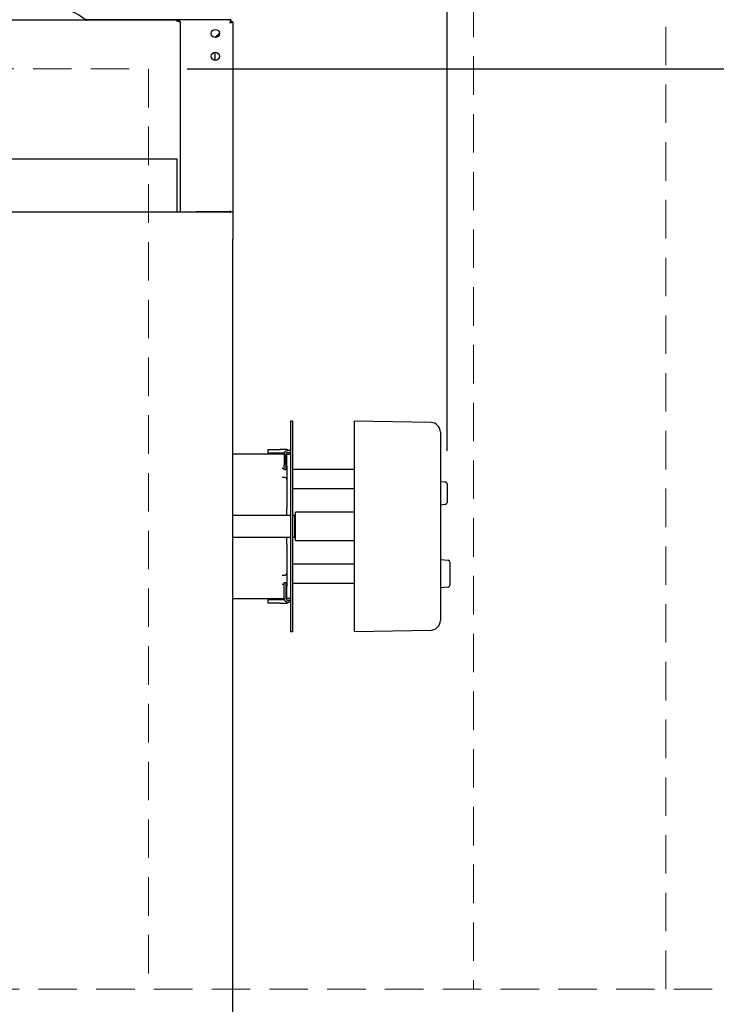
# Model space of a CAD drawing. Header units: inches. Extents: x 35 to 206, y 22 to 147.
# Tile 28 of 49: x 96 to 110, y 104 to 124. Entities that reach past the tile are written whole.
import ezdxf

# ---------------------------------------------------------------- set-up
doc = ezdxf.new("R2010")
doc.units = ezdxf.units.IN
doc.header["$LTSCALE"] = 16
doc.header["$MEASUREMENT"] = 0
doc.linetypes.add('HIDDEN', pattern=[0.075, 0.05, -0.025])
doc.layers.add('FORMAT', color=7, linetype='Continuous')
doc.styles.add('SLDTEXTSTYLE0', font='TXT', dxfattribs={"width": 0.75})
doc.dimstyles.new('SLDDIMSTYLE0', dxfattribs={"dimtxt": 1.5, "dimasz": 2.08, "dimexe": 0, "dimexo": 0.0625, "dimgap": 0.375, "dimtad": 0, "dimtih": 1, "dimtoh": 1, "dimdec": 0, "dimrnd": 1e-09, "dimzin": 12, "dimdsep": 46, "dimlunit": 5, "dimtxsty": 'SLDTEXTSTYLE0', "dimsah": 1, "dimcen": 0.09, "dimadec": 0, "dimazin": 3, "dimtfac": 1, "dimtdec": 0, "dimtmove": 0, "dimatfit": 0, "dimfxl": 0, "dimfrac": 2, "dimtolj": 1, "dimtzin": 12, "dimarcsym": 0})
doc.dimstyles.new('SLDDIMSTYLE1', dxfattribs={"dimtxt": 1.5, "dimasz": 2.08, "dimexe": 0, "dimexo": 0.0625, "dimgap": 0.375, "dimtad": 0, "dimtih": 1, "dimtoh": 1, "dimdec": 0, "dimrnd": 1e-09, "dimzin": 12, "dimdsep": 46, "dimlunit": 5, "dimtxsty": 'SLDTEXTSTYLE0', "dimsah": 1, "dimcen": 0.09, "dimadec": 0, "dimazin": 3, "dimtfac": 1, "dimtdec": 0, "dimtofl": 0, "dimtmove": 0, "dimatfit": 3, "dimfxl": 0, "dimfrac": 2, "dimtolj": 1, "dimtzin": 12, "dimarcsym": 0})

# ---------------------------------------------------------------- blocks, each defined once
blk = doc.blocks.new('_D_6')
at = {"layer": 'FORMAT'}
for p, q in [((113.313, 96.726), (113.313, 103.956)), ((100.077, 96.726), (115.313, 96.726)), ((113.313, 93.608), (113.313, 96.726)), ((115.313, 93.608), (113.313, 93.608))]:
    blk.add_line(p, q, dxfattribs=at)
for points in [[(113.313, 103.956), (112.993, 101.876), (113.633, 101.876)], [(113.313, 96.726), (113.633, 98.806), (112.993, 98.806)]]:
    blk.add_solid(points, dxfattribs=at)
at = {"layer": 'FORMAT', "insert": (116.333, 94.329), "char_height": 1.5, "attachment_point": 1, "style": 'SLDTEXTSTYLE0'}
blk.add_mtext('11A', dxfattribs=at)
blk = doc.blocks.new('_D_7')
at = {"layer": 'FORMAT'}
for p, q in [((99.475, 123.081), (115.313, 123.081)), ((113.313, 123.081), (113.313, 114.731)), ((113.313, 103.956), (113.313, 112.306))]:
    blk.add_line(p, q, dxfattribs=at)
for points in [[(113.313, 123.081), (112.993, 121.001), (113.633, 121.001)], [(113.313, 103.956), (113.633, 106.036), (112.993, 106.036)]]:
    blk.add_solid(points, dxfattribs=at)
at = {"layer": 'FORMAT', "insert": (112.013, 114.24), "char_height": 1.5, "attachment_point": 1, "style": 'SLDTEXTSTYLE0'}
blk.add_mtext('6A', dxfattribs=at)
blk = doc.blocks.new('_D_9')
at = {"layer": 'FORMAT'}
for p, q in [((100.425, 124.856), (100.425, 135.124)), ((104.877, 115.144), (104.877, 135.124)), ((100.425, 133.124), (96.425, 133.124)), ((104.877, 133.124), (112.495, 133.124))]:
    blk.add_line(p, q, dxfattribs=at)
for points in [[(100.425, 133.124), (98.345, 133.444), (98.345, 132.804)], [(104.877, 133.124), (106.957, 132.804), (106.957, 133.444)]]:
    blk.add_solid(points, dxfattribs=at)
at = {"layer": 'FORMAT', "insert": (112.835, 133.845), "char_height": 1.5, "attachment_point": 1, "style": 'SLDTEXTSTYLE0'}
blk.add_mtext('16A', dxfattribs=at)

msp = doc.modelspace()

# ---------------------------------------------------------------- linework, layer by layer
at = {"color": 7, "linetype": 'Continuous', "lineweight": 25}
for p, q in [((99.262, 124.092), (62.088, 124.092)), ((100.383, 124.097), (97.368, 124.097)), ((99.262, 124.07), (99.262, 124.092)), ((99.282, 124.092), (99.262, 124.092)), ((99.282, 124.07), (99.262, 124.07)), ((99.282, 124.07), (99.282, 124.092)), ((99.34, 120.1), (99.34, 124.034)), ((100.383, 124.097), (100.383, 124.059)), ((100.425, 124.056), (100.387, 124.056)), ((100.425, 124.056), (100.425, 120.115)), ((100.054, 123.73), (100.148, 123.824)), ((100.148, 123.817), (100.061, 123.73)), ((100.05, 123.426), (100.05, 123.258)), ((99.269, 121.205), (62.081, 121.205)), ((99.269, 121.147), (99.269, 121.205)), ((99.269, 120.1), (99.269, 121.147)), ((100.373, 120.1), (60.977, 120.1)), ((99.675, 120.1), (99.675, 120.116)), ((99.675, 120.116), (100.353, 120.116)), ((99.675, 120.116), (99.675, 120.116)), ((99.675, 120.116), (100.353, 120.116)), ((100.373, 120.115), (100.373, 120.085)), ((100.373, 120.115), (100.425, 120.115)), ((100.425, 120.115), (100.425, 119.538)), ((100.425, 117.647), (100.425, 119.538)), ((100.425, 101.944), (100.425, 117.647)), ((101.668, 115.758), (101.628, 115.758)), ((101.628, 115.758), (101.628, 115.718)), ((101.628, 115.718), (101.628, 115.301)), ((101.668, 115.758), (101.668, 115.718)), ((101.668, 115.718), (101.668, 115.301)), ((104.545, 115.73), (102.947, 115.758)), ((102.947, 115.758), (102.947, 115.718)), ((102.947, 115.718), (102.947, 115.301)), ((104.739, 115.533), (104.739, 115.493)), ((104.739, 115.493), (104.739, 115.235)), ((101.628, 115.301), (101.628, 111.845)), ((101.668, 115.301), (101.668, 111.845)), ((102.947, 115.301), (102.947, 111.845)), ((104.739, 115.235), (104.739, 111.911)), ((101.491, 115.073), (100.425, 115.073)), ((101.159, 115.093), (101.159, 115.171)), ((101.159, 115.171), (101.409, 115.171)), ((101.409, 115.093), (101.159, 115.093)), ((101.53, 115.171), (101.409, 115.171)), ((101.494, 115.093), (101.409, 115.093)), ((101.491, 115.069), (101.491, 114.843)), ((101.55, 115.073), (101.53, 115.073)), ((101.53, 115.073), (101.53, 115.073)), ((101.53, 114.843), (101.53, 115.069)), ((101.55, 115.073), (101.628, 115.073)), ((101.55, 114.823), (101.55, 115.073)), ((101.628, 115.148), (101.569, 115.148)), ((101.569, 115.109), (101.628, 115.109)), ((101.491, 114.744), (101.491, 114.843)), ((101.53, 114.843), (101.53, 114.744)), ((101.55, 114.823), (101.55, 113.943)), ((101.45, 114.784), (101.491, 114.784)), ((101.53, 114.744), (101.491, 114.744)), ((102.947, 114.754), (101.668, 114.754)), ((101.512, 114.587), (101.45, 114.587)), ((104.739, 114.508), (104.841, 114.499)), ((104.877, 114.46), (104.877, 114.344)), ((101.668, 114.361), (102.947, 114.361)), ((104.877, 114.344), (104.877, 114.18)), ((104.841, 114.025), (104.739, 114.016)), ((104.877, 114.18), (104.877, 114.064)), ((101.628, 113.798), (100.425, 113.798)), ((101.55, 113.881), (101.55, 113.943)), ((101.55, 113.798), (101.55, 113.881)), ((101.717, 113.798), (101.668, 113.798)), ((101.727, 113.788), (101.717, 113.798)), ((101.717, 113.637), (101.717, 113.798)), ((102.947, 113.868), (101.727, 113.868)), ((101.727, 113.278), (101.727, 113.868)), ((101.717, 113.348), (101.717, 113.637)), ((100.425, 113.348), (101.628, 113.348)), ((101.55, 113.265), (101.55, 113.348)), ((101.55, 113.203), (101.55, 113.265)), ((101.55, 113.203), (101.55, 112.323)), ((101.668, 113.348), (101.717, 113.348)), ((101.717, 113.348), (101.727, 113.358)), ((101.727, 113.278), (102.947, 113.278)), ((102.947, 112.786), (101.668, 112.786)), ((104.739, 112.884), (104.9, 112.87)), ((104.936, 112.831), (104.936, 112.347)), ((101.45, 112.559), (101.512, 112.559)), ((101.491, 112.362), (101.45, 112.362)), ((101.491, 112.402), (101.53, 112.402)), ((101.491, 112.303), (101.491, 112.402)), ((101.53, 112.402), (101.53, 112.303)), ((101.668, 112.392), (102.947, 112.392)), ((101.491, 112.077), (101.491, 112.303)), ((101.53, 112.303), (101.53, 112.077)), ((101.55, 112.073), (101.55, 112.323)), ((104.9, 112.308), (104.739, 112.294)), ((100.425, 112.073), (101.491, 112.073)), ((101.159, 111.975), (101.159, 112.053)), ((101.159, 112.053), (101.409, 112.053)), ((101.409, 111.975), (101.159, 111.975)), ((101.409, 112.053), (101.494, 112.053)), ((101.409, 111.975), (101.53, 111.975)), ((101.53, 112.073), (101.55, 112.073)), ((101.53, 112.073), (101.53, 112.073)), ((101.628, 112.073), (101.55, 112.073)), ((101.569, 112.038), (101.628, 112.038)), ((101.628, 111.998), (101.569, 111.998)), ((101.628, 111.845), (101.628, 111.429)), ((101.668, 111.845), (101.668, 111.429)), ((102.947, 111.845), (102.947, 111.429)), ((104.739, 111.911), (104.739, 111.653)), ((104.739, 111.653), (104.739, 111.613)), ((101.628, 111.429), (101.628, 111.388)), ((101.628, 111.388), (101.668, 111.388)), ((101.668, 111.429), (101.668, 111.388)), ((102.947, 111.429), (102.947, 111.388)), ((102.947, 111.388), (104.545, 111.416))]:
    msp.add_line(p, q, dxfattribs=at)
at = {"color": 7, "linetype": 'Continuous', "lineweight": 25, "flags": 128}
for points in [[(99.282, 124.07), (99.293, 124.069), (99.304, 124.067), (99.314, 124.064), (99.323, 124.06), (99.33, 124.054), (99.335, 124.048), (99.339, 124.041), (99.34, 124.034)], [(100.353, 120.116), (100.367, 120.115), (100.373, 120.113)], [(100.373, 120.113), (100.367, 120.115), (100.353, 120.116)], [(101.628, 115.073), (101.627, 115.092), (101.622, 115.109)], [(101.622, 112.038), (101.627, 112.054), (101.628, 112.073)]]:
    msp.add_lwpolyline(points, dxfattribs=at)
at = {"color": 7, "linetype": 'Continuous', "lineweight": 25}
for centre in [(100.063, 123.815), (100.063, 123.342)]:
    msp.add_circle(centre, 0.085, dxfattribs=at)
for centre, radius, start, end in [((96.726, 123.386), 0.957, 48.537, 90), ((97.387, 124.133), 0.0407, 228.537, 270), ((104.542, 115.533), 0.197, 0, 89), ((101.569, 115.069), 0.0787, 90, 180), ((101.53, 115.073), 0.098, 49.7558, 90), ((101.569, 115.069), 0.0394, 90, 180), ((101.53, 115.073), 0.02, 0, 70.0986), ((101.512, 114.822), 0.038, 297.5482, 0), ((101.512, 114.549), 0.038, 0, 90), ((104.837, 114.46), 0.0394, 0, 85), ((104.837, 114.064), 0.0394, 275, 0), ((104.896, 112.831), 0.0394, 0, 85), ((101.512, 112.597), 0.038, 270, 0), ((101.512, 112.324), 0.038, 0, 62.4518), ((104.896, 112.347), 0.0394, 275, 0), ((101.569, 112.077), 0.0787, 180, 270), ((101.569, 112.077), 0.0394, 180, 270), ((101.53, 112.073), 0.098, 270, 310.2442), ((101.53, 112.073), 0.02, 289.9014, 0), ((104.542, 111.613), 0.197, 271, 360)]:
    msp.add_arc(centre, radius, start, end, dxfattribs=at)
msp.add_open_spline([(99.34, 124.034), (99.339, 124.042), (99.337, 124.057), (99.324, 124.076), (99.305, 124.09), (99.289, 124.092), (99.282, 124.092)], degree=3, dxfattribs=at)
for points, knots in [([(100.383, 124.097), (100.382, 124.097), (100.381, 124.096), (100.378, 124.09), (100.376, 124.085), (100.374, 124.075), (100.372, 124.068), (100.37, 124.054), (100.368, 124.047), (100.367, 124.039)], [0, 0, 0, 0, 0.25, 0.25, 0.5, 0.5, 0.75, 0.75, 1, 1, 1, 1]), ([(100.383, 124.059), (100.381, 124.059), (100.378, 124.057), (100.372, 124.049), (100.37, 124.044), (100.367, 124.039)], [0, 0, 0, 0, 0.5, 0.5, 1, 1, 1, 1]), ([(100.367, 124.039), (100.374, 124.04), (100.382, 124.042), (100.396, 124.045), (100.403, 124.046), (100.413, 124.049), (100.418, 124.05), (100.423, 124.053), (100.425, 124.054), (100.425, 124.056)], [0, 0, 0, 0, 0.25, 0.25, 0.5, 0.5, 0.75, 0.75, 1, 1, 1, 1]), ([(100.367, 124.039), (100.372, 124.042), (100.377, 124.045), (100.385, 124.05), (100.387, 124.053), (100.387, 124.056)], [0, 0, 0, 0, 0.5, 0.5, 1, 1, 1, 1])]:
    msp.add_open_spline(points, degree=3, knots=knots, dxfattribs=at)
at = {"layer": 'FORMAT', "linetype": 'HIDDEN', "lineweight": 18}
for p, q in [((109.425, 103.956), (109.425, 141.342)), ((105.425, 129.342), (105.425, 103.956)), ((62.675, 123.081), (98.675, 123.081)), ((98.675, 123.081), (98.675, 103.956)), ((146.388, 103.956), (42.236, 103.956))]:
    msp.add_line(p, q, dxfattribs=at)

# ---------------------------------------------------------------- dimensions: what is measured, and where the dimension line sits
at = {"layer": 'FORMAT'}
dim = msp.add_linear_dim(base=(100.425, 133.124), p1=(104.877, 114.344), p2=(100.425, 124.056), text='16A', dimstyle='SLDDIMSTYLE0', dxfattribs=at)
dim.commit()
dim.dimension.update_dxf_attribs({"geometry": '_D_9', "text_midpoint": (114.695, 133.124), "dimtype": 160})
for base, p1, p2, text, picture, middle in [((113.313, 123.081), (146.388, 103.956), (98.675, 123.081), '6A', '_D_7', (113.313, 113.519)), ((113.313, 103.956), (99.277, 96.726), (146.388, 103.956), '11A', '_D_6', (113.313, 93.608))]:
    dim = msp.add_linear_dim(base=base, p1=p1, p2=p2, angle=90, text=text, dimstyle='SLDDIMSTYLE1', dxfattribs=at)
    dim.commit()
    dim.dimension.update_dxf_attribs({"geometry": picture, "text_midpoint": middle, "dimtype": 160})

doc.saveas('drawing.dxf')
